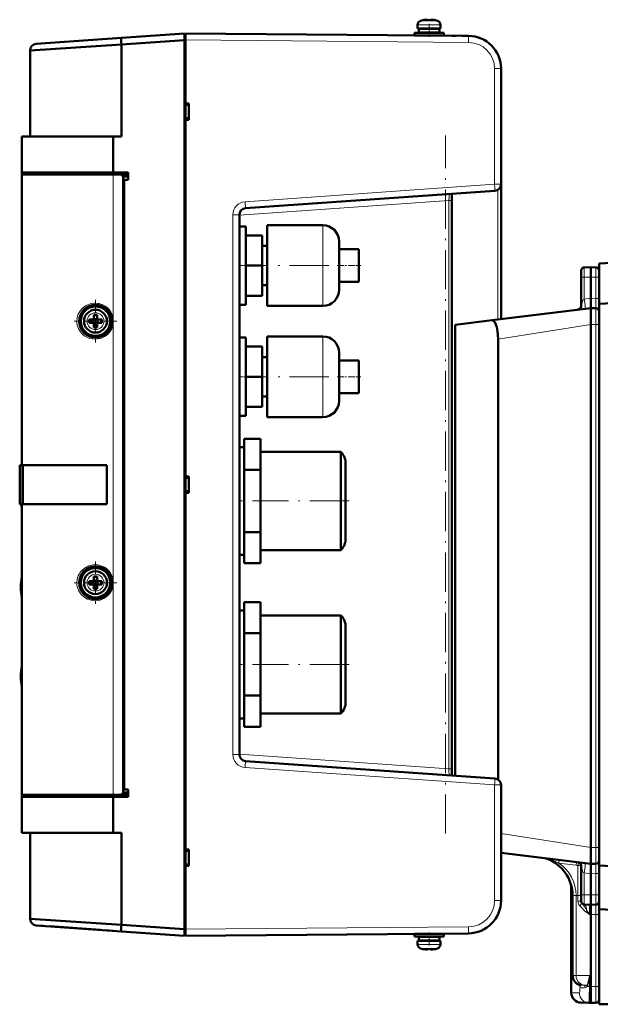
# Model space of a CAD drawing. Extents: x -1976 to 2357, y -1962 to 888.
# Tile 25 of 53: x -1792 to -1615, y 469 to 770. Entities that reach past the tile are written whole.
import ezdxf

# ---------------------------------------------------------------- set-up
doc = ezdxf.new("R2010")
doc.units = 0
doc.linetypes.add('DASHDOT', pattern=[18.5, 12, -3, 0.5, -3])

msp = doc.modelspace()

# ---------------------------------------------------------------- linework, layer by layer
at = {"color": 7, "lineweight": 50}
for p, q in [((-1670.69, 767.66), (-1670.69, 768.79)), ((-1669.11, 770.19), (-1669.12, 770.2)), ((-1668.19, 770.34), (-1668.01, 770.36)), ((-1667.94, 770.36), (-1667.85, 770.37)), ((-1667.94, 770.36), (-1667.85, 770.37)), ((-1667.69, 770.19), (-1667.69, 770.34)), ((-1666.69, 770.19), (-1666.69, 770.34)), ((-1666.67, 770.36), (-1666.63, 770.36)), ((-1665.26, 770.2), (-1665.26, 770.19)), ((-1663.69, 767.66), (-1663.69, 768.79)), ((-1663.69, 767.66), (-1663.69, 768.79)), ((-1761.28, 764.79), (-1741.99, 766.14)), ((-1761.28, 764.79), (-1741.99, 766.14)), ((-1741.99, 766.14), (-1741.99, 765.56)), ((-1741.99, 766.14), (-1741.99, 765.66)), ((-1741.99, 766.14), (-1741.99, 765.56)), ((-1741.99, 765.66), (-1741.69, 765.66)), ((-1741.99, 765.66), (-1741.69, 765.66)), ((-1741.99, 765.66), (-1741.99, 764.17)), ((-1741.99, 765.56), (-1741.99, 764.15)), ((-1741.99, 765.56), (-1741.99, 764.15)), ((-1741.69, 765.58), (-1741.69, 766.16)), ((-1655.1, 765.41), (-1741.69, 766.16)), ((-1741.69, 764.16), (-1741.69, 765.58)), ((-1671.69, 766.36), (-1667.19, 766.36)), ((-1671.69, 766.36), (-1671.69, 765.56)), ((-1671.69, 765.56), (-1667.19, 765.56)), ((-1667.19, 767.66), (-1670.69, 767.66)), ((-1667.19, 767.56), (-1670.34, 767.56)), ((-1670.34, 767.56), (-1670.34, 766.46)), ((-1667.19, 766.46), (-1670.34, 766.46)), ((-1669.19, 767.56), (-1669.19, 767.66)), ((-1669.19, 766.36), (-1669.19, 766.46)), ((-1669.19, 765.53), (-1669.19, 765.56)), ((-1667.19, 767.66), (-1663.69, 767.66)), ((-1667.19, 767.56), (-1664.04, 767.56)), ((-1667.19, 766.46), (-1664.04, 766.46)), ((-1662.69, 766.36), (-1667.19, 766.36)), ((-1662.69, 765.56), (-1667.19, 765.56)), ((-1665.19, 767.56), (-1665.19, 767.66)), ((-1665.19, 767.56), (-1665.19, 767.66)), ((-1665.19, 766.36), (-1665.19, 766.46)), ((-1665.19, 766.36), (-1665.19, 766.46)), ((-1665.19, 765.5), (-1665.19, 765.56)), ((-1665.19, 765.5), (-1665.19, 765.56)), ((-1664.04, 767.56), (-1664.04, 766.46)), ((-1664.04, 767.56), (-1664.04, 766.46)), ((-1662.69, 766.36), (-1662.69, 765.56)), ((-1662.69, 766.36), (-1662.69, 765.56)), ((-1658.9, 765.44), (-1660.08, 765.45)), ((-1655.1, 765.41), (-1657.13, 765.43)), ((-1789.19, 760.98), (-1761.28, 762.8)), ((-1789.19, 760.98), (-1761.28, 762.8)), ((-1787.33, 762.97), (-1761.28, 764.79)), ((-1787.33, 762.97), (-1761.28, 764.79)), ((-1761.28, 762.8), (-1741.99, 764.15)), ((-1761.28, 762.8), (-1741.99, 764.15)), ((-1761.28, 762.8), (-1761.28, 734.66)), ((-1761.28, 762.8), (-1761.28, 734.66)), ((-1741.99, 764.17), (-1741.69, 764.17)), ((-1741.99, 764.17), (-1741.99, 492.16)), ((-1741.99, 764.17), (-1741.69, 764.17)), ((-1741.99, 492.18), (-1741.99, 764.15)), ((-1741.99, 492.18), (-1741.99, 764.15)), ((-1741.69, 744.79), (-1741.69, 764.16)), ((-1789.19, 760.98), (-1789.19, 734.66)), ((-1789.19, 760.98), (-1789.19, 734.66)), ((-1645.19, 720.03), (-1645.19, 755.41)), ((-1645.19, 748.6), (-1645.19, 748.58)), ((-1741.69, 744.79), (-1740.69, 744.78)), ((-1741.69, 744.33), (-1741.69, 744.79)), ((-1741.69, 744.54), (-1741.69, 740.02)), ((-1741.69, 744.38), (-1741.69, 744.38)), ((-1740.69, 744.29), (-1741.69, 744.33)), ((-1741.69, 744.29), (-1741.69, 744.33)), ((-1741.69, 744.19), (-1741.69, 744.23)), ((-1741.69, 744.19), (-1741.69, 740.3)), ((-1740.69, 739.79), (-1740.69, 744.78)), ((-1741.69, 740.26), (-1741.69, 740.3)), ((-1740.69, 740.24), (-1741.69, 740.2)), ((-1741.69, 739.79), (-1741.69, 740.2)), ((-1741.69, 739.79), (-1740.69, 739.79)), ((-1741.69, 630.66), (-1741.69, 739.79)), ((-1791.69, 734.66), (-1763.78, 734.66)), ((-1763.78, 734.66), (-1791.69, 734.66)), ((-1791.69, 723.66), (-1791.69, 734.66)), ((-1791.69, 723.66), (-1791.69, 734.66)), ((-1763.78, 734.66), (-1761.28, 734.66)), ((-1763.78, 723.66), (-1763.78, 734.66)), ((-1763.78, 734.66), (-1761.28, 734.66)), ((-1763.78, 723.66), (-1763.78, 734.66)), ((-1763.78, 723.66), (-1791.69, 723.66)), ((-1791.69, 723.66), (-1763.78, 723.66)), ((-1791.69, 723.01), (-1791.69, 723.66)), ((-1791.39, 723.66), (-1791.69, 723.66)), ((-1791.69, 723.01), (-1791.69, 723.66)), ((-1763.78, 723.01), (-1791.69, 723.01)), ((-1791.69, 634.16), (-1791.69, 723.01)), ((-1791.39, 723.16), (-1791.39, 723.66)), ((-1763.76, 723.66), (-1791.39, 723.66)), ((-1791.39, 723.16), (-1791.39, 723.66)), ((-1791.39, 723.16), (-1788.52, 723.01)), ((-1791.39, 723.01), (-1791.39, 723.16)), ((-1791.39, 723.01), (-1791.39, 723.16)), ((-1791.39, 723.16), (-1763.76, 723.16)), ((-1791.39, 723.16), (-1763.76, 723.16)), ((-1791.39, 723.16), (-1788.52, 723.01)), ((-1791.39, 723.16), (-1788.52, 723.01)), ((-1763.78, 723.66), (-1759.19, 723.66)), ((-1763.78, 723.66), (-1759.19, 723.66)), ((-1761.64, 723.01), (-1763.78, 723.01)), ((-1763.76, 723.16), (-1763.76, 723.66)), ((-1763.76, 723.66), (-1759.19, 723.66)), ((-1763.76, 723.16), (-1763.76, 723.66)), ((-1759.19, 723.16), (-1763.76, 723.16)), ((-1759.19, 723.16), (-1763.76, 723.16)), ((-1763.76, 723.16), (-1759.19, 722.92)), ((-1763.76, 723.16), (-1759.19, 722.92)), ((-1759.19, 723.66), (-1759.19, 723.16)), ((-1759.19, 723.66), (-1759.19, 723.16)), ((-1759.19, 721.36), (-1759.19, 723.16)), ((-1759.19, 721.36), (-1759.19, 723.16)), ((-1760.78, 722.36), (-1759.19, 722.28)), ((-1760.78, 722.36), (-1759.19, 722.28)), ((-1760.69, 534.44), (-1760.69, 721.89)), ((-1760.39, 721.36), (-1760.69, 721.36)), ((-1760.39, 721.36), (-1760.69, 721.36)), ((-1760.69, 534.96), (-1760.69, 721.36)), ((-1760.69, 534.96), (-1760.69, 721.36)), ((-1759.19, 721.36), (-1760.39, 721.36)), ((-1760.39, 534.96), (-1760.39, 721.36)), ((-1759.19, 721.36), (-1760.39, 721.36)), ((-1760.39, 534.96), (-1760.39, 721.36)), ((-1645.19, 720.03), (-1645.19, 678.79)), ((-1723.33, 712.7), (-1647.05, 718.03)), ((-1661.09, 717.05), (-1660.76, 717.07)), ((-1660.19, 715.05), (-1660.19, 717.12)), ((-1660.19, 539.21), (-1660.19, 717.11)), ((-1660.19, 541.27), (-1660.19, 715.05)), ((-1725.19, 545.62), (-1725.19, 710.7)), ((-1725.19, 707.16), (-1725.19, 695.16)), ((-1723.19, 707.16), (-1725.19, 707.16)), ((-1723.19, 707.16), (-1723.19, 695.16)), ((-1716.69, 695.16), (-1716.69, 707.51)), ((-1716.69, 707.51), (-1699.69, 707.51)), ((-1718.19, 704.41), (-1723.19, 704.41)), ((-1718.19, 695.16), (-1718.19, 704.41)), ((-1694.69, 702.51), (-1694.69, 700.19)), ((-1716.69, 701.16), (-1718.19, 701.16)), ((-1694.69, 700.19), (-1694.69, 695.16)), ((-1694.69, 700.16), (-1688.69, 700.16)), ((-1688.69, 695.16), (-1688.69, 700.16)), ((-1549.65, 699.24), (-1615.19, 695.8)), ((-1615.19, 683.48), (-1615.19, 695.8)), ((-1725.19, 695.16), (-1725.19, 683.16)), ((-1718.19, 695.16), (-1723.19, 695.16)), ((-1723.19, 695.16), (-1723.19, 683.16)), ((-1718.19, 685.91), (-1718.19, 695.16)), ((-1716.69, 682.81), (-1716.69, 695.16)), ((-1694.69, 695.16), (-1694.69, 690.13)), ((-1688.69, 690.16), (-1688.69, 695.16)), ((-1620.69, 693.61), (-1620.69, 691.61)), ((-1619.71, 694.61), (-1617.69, 694.66)), ((-1617.69, 694.66), (-1617.69, 691.66)), ((-1616.16, 694.62), (-1617.69, 694.66)), ((-1694.69, 690.16), (-1688.69, 690.16)), ((-1694.69, 690.13), (-1694.69, 687.81)), ((-1620.69, 691.61), (-1620.69, 682.68)), ((-1617.69, 691.66), (-1617.69, 685.18)), ((-1716.69, 689.16), (-1718.19, 689.16)), ((-1536.01, 687.62), (-1615.19, 683.48)), ((-1718.19, 685.91), (-1723.19, 685.91)), ((-1617.69, 685.16), (-1617.69, 685.18)), ((-1617.69, 682.82), (-1617.69, 685.16)), ((-1723.19, 683.16), (-1725.19, 683.16)), ((-1716.69, 682.81), (-1699.69, 682.81)), ((-1647.94, 678.45), (-1617.69, 682.16)), ((-1617.69, 682.16), (-1617.69, 682.82)), ((-1617.69, 682.16), (-1617.69, 677.18)), ((-1616.16, 682.12), (-1617.69, 682.16)), ((-1615.19, 511.62), (-1615.19, 683.48)), ((-1771.11, 678.66), (-1770.19, 678.66)), ((-1771.11, 677.66), (-1770.19, 677.66)), ((-1769.82, 678.8), (-1769.83, 678.81)), ((-1768.55, 678.8), (-1769.82, 678.8)), ((-1769.82, 678.8), (-1769.82, 677.53)), ((-1769.69, 680.09), (-1769.69, 679.16)), ((-1768.69, 680.09), (-1768.69, 679.16)), ((-1768.55, 678.8), (-1768.54, 678.81)), ((-1768.55, 678.8), (-1768.55, 677.53)), ((-1767.26, 678.66), (-1768.19, 678.66)), ((-1767.26, 677.66), (-1768.19, 677.66)), ((-1659.19, 677.07), (-1647.94, 678.45)), ((-1769.82, 677.53), (-1769.83, 677.52)), ((-1769.82, 677.53), (-1768.55, 677.53)), ((-1769.69, 676.24), (-1769.69, 677.16)), ((-1768.69, 676.24), (-1768.69, 677.16)), ((-1768.55, 677.53), (-1768.54, 677.52)), ((-1659.19, 539.14), (-1659.19, 677.07)), ((-1617.69, 677.16), (-1617.69, 677.18)), ((-1617.69, 517.16), (-1617.69, 677.16)), ((-1725.19, 673.16), (-1725.19, 661.16)), ((-1723.19, 673.16), (-1725.19, 673.16)), ((-1723.19, 673.16), (-1723.19, 661.16)), ((-1716.69, 661.16), (-1716.69, 673.51)), ((-1716.69, 673.51), (-1699.69, 673.51)), ((-1646.08, 537.96), (-1646.08, 672.7)), ((-1718.19, 670.41), (-1723.19, 670.41)), ((-1718.19, 661.16), (-1718.19, 670.41)), ((-1716.69, 667.16), (-1718.19, 667.16)), ((-1694.69, 668.51), (-1694.69, 666.19)), ((-1694.69, 666.19), (-1694.69, 661.16)), ((-1694.69, 666.16), (-1688.69, 666.16)), ((-1688.69, 661.16), (-1688.69, 666.16)), ((-1725.19, 661.16), (-1725.19, 649.16)), ((-1718.19, 661.16), (-1723.19, 661.16)), ((-1723.19, 661.16), (-1723.19, 649.16)), ((-1718.19, 651.91), (-1718.19, 661.16)), ((-1716.69, 648.81), (-1716.69, 661.16)), ((-1694.69, 661.16), (-1694.69, 656.13)), ((-1688.69, 656.16), (-1688.69, 661.16)), ((-1716.69, 655.16), (-1718.19, 655.16)), ((-1694.69, 656.16), (-1688.69, 656.16)), ((-1694.69, 656.13), (-1694.69, 653.81)), ((-1718.19, 651.91), (-1723.19, 651.91)), ((-1723.19, 649.16), (-1725.19, 649.16)), ((-1716.69, 648.81), (-1699.69, 648.81)), ((-1718.69, 642.22), (-1723.69, 642.22)), ((-1723.69, 637.45), (-1723.69, 642.22)), ((-1718.69, 632.69), (-1718.69, 642.22)), ((-1725.19, 639.66), (-1725.19, 637.45)), ((-1723.69, 639.66), (-1725.19, 639.66)), ((-1725.19, 637.45), (-1725.19, 623.16)), ((-1723.69, 632.69), (-1723.69, 637.45)), ((-1694.12, 638.16), (-1718.69, 638.16)), ((-1694.12, 636.15), (-1694.12, 638.16)), ((-1694.12, 636.15), (-1694.12, 626.59)), ((-1792.37, 634.16), (-1792.36, 634.16)), ((-1792.37, 634.16), (-1792.37, 622.26)), ((-1792.36, 634.16), (-1792.19, 634.16)), ((-1792.19, 622.16), (-1792.19, 634.16)), ((-1791.69, 634.16), (-1792.19, 634.16)), ((-1765.69, 634.16), (-1791.69, 634.16)), ((-1791.39, 634.16), (-1791.39, 622.16)), ((-1765.69, 622.16), (-1765.69, 634.16)), ((-1718.69, 632.69), (-1723.69, 632.69)), ((-1723.69, 623.16), (-1723.69, 632.69)), ((-1718.69, 613.64), (-1718.69, 632.69)), ((-1692.69, 634.66), (-1692.69, 633.12)), ((-1692.69, 633.12), (-1692.69, 625.79)), ((-1741.69, 630.66), (-1740.69, 630.66)), ((-1741.69, 630.21), (-1741.69, 630.66)), ((-1741.69, 630.41), (-1741.69, 625.91)), ((-1740.69, 630.16), (-1741.69, 630.21)), ((-1741.69, 630.1), (-1741.69, 630.15)), ((-1741.69, 630.1), (-1741.69, 626.22)), ((-1740.69, 625.67), (-1740.69, 630.66)), ((-1694.12, 626.59), (-1694.12, 623.16)), ((-1741.69, 626.18), (-1741.69, 626.22)), ((-1740.69, 626.16), (-1741.69, 626.12)), ((-1741.69, 625.66), (-1741.69, 626.12)), ((-1741.69, 625.66), (-1740.69, 625.67)), ((-1741.69, 516.54), (-1741.69, 625.66)), ((-1692.69, 625.79), (-1692.69, 617.41)), ((-1792.37, 622.26), (-1792.36, 622.26)), ((-1792.36, 622.26), (-1792.19, 622.26)), ((-1792.3, 622.17), (-1792.29, 622.17)), ((-1792.3, 622.17), (-1792.29, 622.17)), ((-1792.3, 622.17), (-1792.29, 622.17)), ((-1792.3, 622.17), (-1792.29, 622.17)), ((-1792.3, 622.17), (-1792.29, 622.17)), ((-1792.3, 622.17), (-1792.29, 622.17)), ((-1792.3, 622.17), (-1792.29, 622.17)), ((-1792.26, 622.16), (-1792.27, 622.16)), ((-1792.19, 622.16), (-1792.26, 622.16)), ((-1791.69, 622.16), (-1792.19, 622.16)), ((-1765.69, 622.16), (-1791.69, 622.16)), ((-1791.69, 533.31), (-1791.69, 622.16)), ((-1725.19, 623.16), (-1725.19, 614.91)), ((-1723.69, 613.64), (-1723.69, 623.16)), ((-1694.12, 623.16), (-1694.12, 615.66)), ((-1692.69, 617.41), (-1692.69, 612.15)), ((-1725.19, 614.91), (-1725.19, 606.66)), ((-1694.12, 608.8), (-1694.12, 615.66)), ((-1718.69, 613.64), (-1723.69, 613.64)), ((-1723.69, 608.87), (-1723.69, 613.64)), ((-1718.69, 604.11), (-1718.69, 613.64)), ((-1692.69, 612.15), (-1692.69, 611.66)), ((-1723.69, 604.11), (-1723.69, 608.87)), ((-1694.12, 608.16), (-1694.12, 608.8)), ((-1723.69, 606.66), (-1725.19, 606.66)), ((-1694.12, 608.16), (-1718.69, 608.16)), ((-1718.69, 604.11), (-1723.69, 604.11)), ((-1769.69, 600.09), (-1769.69, 599.16)), ((-1768.69, 600.09), (-1768.69, 599.16)), ((-1791.99, 596.8), (-1791.69, 596.8)), ((-1791.99, 596.8), (-1791.69, 596.8)), ((-1771.11, 598.66), (-1770.19, 598.66)), ((-1771.11, 597.66), (-1770.19, 597.66)), ((-1769.82, 598.8), (-1769.83, 598.81)), ((-1769.82, 597.53), (-1769.83, 597.52)), ((-1768.55, 598.8), (-1769.82, 598.8)), ((-1769.82, 598.8), (-1769.82, 597.53)), ((-1769.82, 597.53), (-1768.55, 597.53)), ((-1769.69, 596.24), (-1769.69, 597.16)), ((-1768.69, 596.24), (-1768.69, 597.16)), ((-1768.55, 598.8), (-1768.54, 598.81)), ((-1768.55, 598.8), (-1768.55, 597.53)), ((-1768.55, 597.53), (-1768.54, 597.52)), ((-1767.26, 598.66), (-1768.19, 598.66)), ((-1767.26, 597.66), (-1768.19, 597.66)), ((-1718.69, 592.22), (-1723.69, 592.22)), ((-1723.69, 587.45), (-1723.69, 592.22)), ((-1718.69, 582.69), (-1718.69, 592.22)), ((-1725.19, 589.66), (-1725.19, 587.45)), ((-1723.69, 589.66), (-1725.19, 589.66)), ((-1725.19, 587.45), (-1725.19, 573.16)), ((-1723.69, 582.69), (-1723.69, 587.45)), ((-1694.12, 588.16), (-1718.69, 588.16)), ((-1694.12, 586.15), (-1694.12, 588.16)), ((-1694.12, 586.15), (-1694.12, 576.59)), ((-1692.69, 584.66), (-1692.69, 583.12)), ((-1718.69, 582.69), (-1723.69, 582.69)), ((-1723.69, 573.16), (-1723.69, 582.69)), ((-1718.69, 563.64), (-1718.69, 582.69)), ((-1692.69, 583.12), (-1692.69, 575.79)), ((-1694.12, 576.59), (-1694.12, 573.16)), ((-1692.69, 575.79), (-1692.69, 567.41)), ((-1725.19, 573.16), (-1725.19, 564.91)), ((-1723.69, 563.64), (-1723.69, 573.16)), ((-1694.12, 573.16), (-1694.12, 565.66)), ((-1791.99, 569.5), (-1791.69, 569.5)), ((-1791.99, 569.5), (-1791.69, 569.5)), ((-1692.69, 567.41), (-1692.69, 562.15)), ((-1725.19, 564.91), (-1725.19, 556.66)), ((-1718.69, 563.64), (-1723.69, 563.64)), ((-1723.69, 558.87), (-1723.69, 563.64)), ((-1718.69, 554.11), (-1718.69, 563.64)), ((-1694.12, 558.8), (-1694.12, 565.66)), ((-1692.69, 562.15), (-1692.69, 561.66)), ((-1723.69, 554.11), (-1723.69, 558.87)), ((-1694.12, 558.16), (-1718.69, 558.16)), ((-1694.12, 558.16), (-1694.12, 558.8)), ((-1723.69, 556.66), (-1725.19, 556.66)), ((-1718.69, 554.11), (-1723.69, 554.11)), ((-1647.05, 538.29), (-1723.33, 543.63)), ((-1660.19, 539.21), (-1660.19, 541.27)), ((-1645.19, 500.92), (-1645.19, 536.3)), ((-1763.78, 533.31), (-1791.69, 533.31)), ((-1791.69, 532.66), (-1791.69, 533.31)), ((-1791.69, 532.66), (-1791.69, 533.31)), ((-1791.39, 533.16), (-1791.39, 533.32)), ((-1791.39, 533.16), (-1788.52, 533.31)), ((-1791.39, 533.16), (-1788.52, 533.31)), ((-1791.39, 533.16), (-1791.39, 533.31)), ((-1791.39, 533.16), (-1791.39, 532.66)), ((-1763.76, 533.16), (-1791.39, 533.16)), ((-1763.76, 533.16), (-1791.39, 533.16)), ((-1791.39, 533.16), (-1791.39, 532.66)), ((-1761.64, 533.31), (-1763.78, 533.31)), ((-1763.76, 533.16), (-1759.19, 533.4)), ((-1763.76, 533.16), (-1759.19, 533.4)), ((-1759.19, 533.16), (-1763.76, 533.16)), ((-1763.76, 533.16), (-1763.76, 532.66)), ((-1759.19, 533.16), (-1763.76, 533.16)), ((-1763.76, 533.16), (-1763.76, 532.66)), ((-1759.19, 534.04), (-1760.78, 533.97)), ((-1759.19, 534.04), (-1760.78, 533.97)), ((-1760.69, 534.46), (-1760.69, 534.96)), ((-1760.39, 534.96), (-1760.69, 534.96)), ((-1760.69, 534.96), (-1759.19, 534.96)), ((-1760.39, 534.96), (-1760.69, 534.96)), ((-1759.19, 534.96), (-1760.39, 534.96)), ((-1759.19, 534.96), (-1760.39, 534.96)), ((-1759.19, 533.16), (-1759.19, 534.96)), ((-1759.19, 533.16), (-1759.19, 534.96)), ((-1759.19, 532.66), (-1759.19, 533.16)), ((-1759.19, 532.66), (-1759.19, 533.16)), ((-1791.69, 521.66), (-1791.69, 532.66)), ((-1763.78, 532.66), (-1791.69, 532.66)), ((-1791.69, 532.66), (-1763.78, 532.66)), ((-1791.69, 521.66), (-1791.69, 532.66)), ((-1763.78, 521.66), (-1763.78, 532.66)), ((-1763.78, 532.66), (-1759.19, 532.66)), ((-1763.78, 532.66), (-1759.19, 532.66)), ((-1763.78, 521.66), (-1763.78, 532.66)), ((-1791.69, 521.66), (-1789.19, 521.66)), ((-1791.69, 521.66), (-1763.78, 521.66)), ((-1763.78, 521.66), (-1791.69, 521.66)), ((-1789.19, 521.66), (-1789.19, 495.35)), ((-1789.19, 521.66), (-1761.28, 521.66)), ((-1789.19, 521.66), (-1789.19, 495.35)), ((-1763.78, 521.66), (-1761.28, 521.66)), ((-1763.78, 521.66), (-1761.28, 521.66)), ((-1761.28, 521.66), (-1761.28, 493.53)), ((-1761.28, 521.66), (-1761.28, 493.53)), ((-1741.69, 516.54), (-1740.69, 516.53)), ((-1741.69, 516.12), (-1741.69, 516.54)), ((-1741.69, 516.31), (-1741.69, 511.79)), ((-1740.69, 516.08), (-1741.69, 516.12)), ((-1741.69, 516.02), (-1741.69, 516.06)), ((-1741.69, 516.02), (-1741.69, 512.1)), ((-1740.69, 511.54), (-1740.69, 516.53)), ((-1645.19, 515.54), (-1617.69, 512.16)), ((-1617.69, 517.15), (-1617.69, 517.16)), ((-1617.69, 517.15), (-1617.69, 512.16)), ((-1741.69, 512.06), (-1741.69, 512.1)), ((-1740.69, 512.04), (-1741.69, 511.99)), ((-1741.69, 511.54), (-1741.69, 511.99)), ((-1620.86, 512.22), (-1620.85, 512.19)), ((-1616.16, 512.2), (-1617.69, 512.16)), ((-1617.69, 511.5), (-1617.69, 512.16)), ((-1741.69, 492.16), (-1741.69, 511.54)), ((-1741.69, 511.54), (-1740.69, 511.54)), ((-1620.69, 511.65), (-1620.69, 502.72)), ((-1617.69, 511.5), (-1617.69, 509.16)), ((-1617.69, 509.16), (-1617.69, 509.15)), ((-1617.69, 509.15), (-1617.69, 502.66)), ((-1615.19, 498.29), (-1615.19, 511.62)), ((-1536.01, 507.47), (-1615.19, 511.62)), ((-1623.69, 472.74), (-1623.69, 505.46)), ((-1623.31, 478), (-1623.31, 502.48)), ((-1620.69, 502.72), (-1620.69, 500.72)), ((-1617.69, 502.66), (-1617.69, 499.66)), ((-1619.71, 499.72), (-1617.69, 499.66)), ((-1616.16, 499.7), (-1617.69, 499.66)), ((-1617.69, 496.66), (-1617.69, 499.66)), ((-1615.19, 469.21), (-1615.19, 498.29)), ((-1569.96, 495.92), (-1615.19, 498.29)), ((-1789.19, 495.35), (-1761.28, 493.53)), ((-1789.19, 495.35), (-1761.28, 493.53)), ((-1771.56, 494.2), (-1771.58, 494.2)), ((-1771.56, 494.2), (-1771.58, 494.2)), ((-1617.69, 474.66), (-1617.69, 496.66)), ((-1787.33, 493.35), (-1761.28, 491.53)), ((-1761.28, 491.53), (-1787.33, 493.35)), ((-1787.02, 493.33), (-1785.11, 493.2)), ((-1783.24, 493.07), (-1767.67, 491.98)), ((-1766.28, 491.88), (-1763.75, 491.71)), ((-1761.28, 493.53), (-1741.99, 492.18)), ((-1761.28, 493.53), (-1741.99, 492.18)), ((-1761.28, 491.53), (-1741.99, 490.18)), ((-1741.99, 490.18), (-1761.28, 491.53)), ((-1761.28, 491.53), (-1741.99, 490.18)), ((-1741.99, 492.18), (-1741.99, 490.77)), ((-1741.99, 492.18), (-1741.99, 490.77)), ((-1741.99, 492.16), (-1741.69, 492.16)), ((-1741.99, 492.16), (-1741.99, 490.66)), ((-1741.99, 492.16), (-1741.69, 492.16)), ((-1741.69, 490.75), (-1741.69, 492.16)), ((-1741.69, 491.76), (-1741.69, 491.1)), ((-1741.69, 491.76), (-1741.69, 491.1)), ((-1741.69, 490.16), (-1655.1, 490.92)), ((-1741.99, 490.77), (-1741.99, 490.18)), ((-1741.99, 490.77), (-1741.99, 490.18)), ((-1741.99, 490.66), (-1741.99, 490.18)), ((-1741.99, 490.66), (-1741.69, 490.66)), ((-1741.99, 490.66), (-1741.69, 490.66)), ((-1741.99, 490.66), (-1741.69, 490.66)), ((-1741.69, 490.16), (-1741.69, 490.75)), ((-1667.19, 490.76), (-1671.69, 490.76)), ((-1671.69, 489.96), (-1671.69, 490.76)), ((-1667.19, 489.96), (-1671.69, 489.96)), ((-1667.19, 488.66), (-1670.69, 488.66)), ((-1670.69, 488.66), (-1670.69, 487.53)), ((-1667.19, 489.86), (-1670.34, 489.86)), ((-1670.34, 488.76), (-1670.34, 489.86)), ((-1667.19, 488.76), (-1670.34, 488.76)), ((-1669.19, 490.8), (-1669.19, 490.76)), ((-1669.19, 489.96), (-1669.19, 489.86)), ((-1669.19, 488.76), (-1669.19, 488.66)), ((-1667.19, 490.76), (-1662.69, 490.76)), ((-1667.19, 489.96), (-1662.69, 489.96)), ((-1664.04, 489.86), (-1667.19, 489.86)), ((-1664.04, 488.76), (-1667.19, 488.76)), ((-1667.19, 488.66), (-1663.69, 488.66)), ((-1665.19, 490.83), (-1665.19, 490.76)), ((-1665.19, 490.83), (-1665.19, 490.76)), ((-1665.19, 489.96), (-1665.19, 489.86)), ((-1665.19, 489.96), (-1665.19, 489.86)), ((-1665.19, 488.76), (-1665.19, 488.66)), ((-1665.19, 488.76), (-1665.19, 488.66)), ((-1664.04, 488.76), (-1664.04, 489.86)), ((-1664.04, 488.76), (-1664.04, 489.86)), ((-1663.69, 488.66), (-1663.69, 487.53)), ((-1663.69, 488.66), (-1663.69, 487.53)), ((-1662.69, 489.96), (-1662.69, 490.76)), ((-1662.69, 489.96), (-1662.69, 490.76)), ((-1661.18, 490.87), (-1661.16, 490.87)), ((-1669.12, 486.12), (-1669.11, 486.14)), ((-1667.85, 485.96), (-1667.94, 485.96)), ((-1667.79, 485.96), (-1667.85, 485.96)), ((-1667.69, 486.14), (-1667.69, 485.98)), ((-1666.69, 486.14), (-1666.69, 485.98)), ((-1666.19, 485.98), (-1666.29, 485.97)), ((-1666.19, 485.98), (-1666.29, 485.97)), ((-1665.26, 486.14), (-1665.26, 486.12)), ((-1617.69, 474.66), (-1617.69, 469.66)), ((-1618.31, 469.68), (-1620.77, 469.74)), ((-1618.31, 469.68), (-1617.69, 469.66)), ((-1616.16, 469.7), (-1617.69, 469.66)), ((-1572.56, 469.21), (-1615.19, 469.21))]:
    msp.add_line(p, q, dxfattribs=at)
at = {"color": 7, "lineweight": 18}
for p, q in [((-1670.69, 768.79), (-1669.74, 768.79)), ((-1669.76, 770.04), (-1669.06, 770.04)), ((-1669.74, 768.79), (-1667.19, 768.79)), ((-1669.06, 770.04), (-1667.19, 770.04)), ((-1667.19, 770.04), (-1665.31, 770.04)), ((-1667.19, 768.79), (-1664.64, 768.79)), ((-1665.31, 770.04), (-1664.62, 770.04)), ((-1664.64, 768.79), (-1663.69, 768.79)), ((-1655.1, 765.41), (-1655.09, 765.41)), ((-1655.1, 763.41), (-1741.69, 764.16)), ((-1645.19, 755.41), (-1647.17, 755.41)), ((-1647.17, 720.03), (-1647.17, 755.41)), ((-1763.78, 678.96), (-1763.78, 723.01)), ((-1723.45, 714.69), (-1647.17, 720.03)), ((-1647.17, 720.03), (-1647.17, 720.01)), ((-1647.17, 720.03), (-1645.57, 720.03)), ((-1645.57, 720.03), (-1645.19, 720.03)), ((-1646.13, 718.33), (-1646.13, 678.67)), ((-1661.12, 715.05), (-1725.19, 710.57)), ((-1660.19, 715.05), (-1661.12, 715.05)), ((-1661.12, 541.27), (-1661.12, 715.05)), ((-1727.17, 710.7), (-1725.19, 710.7)), ((-1727.17, 545.62), (-1727.17, 710.7)), ((-1699.69, 703.62), (-1699.69, 707.51)), ((-1699.69, 695.16), (-1699.69, 703.62)), ((-1699.69, 686.71), (-1699.69, 695.16)), ((-1620.69, 691.61), (-1619.71, 691.61)), ((-1619.71, 691.61), (-1617.69, 691.66)), ((-1619.71, 691.61), (-1619.71, 684.93)), ((-1616.16, 691.62), (-1617.69, 691.66)), ((-1615.19, 691.62), (-1616.16, 691.62)), ((-1616.16, 691.62), (-1616.16, 685.12)), ((-1699.69, 682.81), (-1699.69, 686.71)), ((-1619.71, 684.93), (-1617.69, 685.18)), ((-1616.16, 685.12), (-1617.69, 685.16)), ((-1615.19, 685.12), (-1616.16, 685.12)), ((-1763.78, 598.96), (-1763.78, 677.37)), ((-1646.08, 672.7), (-1617.69, 677.18)), ((-1616.16, 677.12), (-1617.69, 677.16)), ((-1616.16, 677.12), (-1615.19, 677.12)), ((-1616.16, 517.2), (-1616.16, 677.12)), ((-1699.69, 669.62), (-1699.69, 673.51)), ((-1699.69, 661.16), (-1699.69, 669.62)), ((-1699.69, 652.71), (-1699.69, 661.16)), ((-1699.69, 648.81), (-1699.69, 652.71)), ((-1763.78, 533.31), (-1763.78, 597.37)), ((-1725.19, 545.62), (-1727.17, 545.62)), ((-1661.12, 541.27), (-1725.19, 545.75)), ((-1647.17, 536.3), (-1723.45, 541.63)), ((-1660.19, 541.27), (-1661.12, 541.27)), ((-1647.17, 536.3), (-1645.57, 536.3)), ((-1647.17, 500.92), (-1647.17, 536.3)), ((-1645.57, 536.3), (-1645.19, 536.3)), ((-1645.19, 521.49), (-1617.69, 517.15)), ((-1616.16, 517.2), (-1617.69, 517.16)), ((-1615.19, 517.2), (-1616.16, 517.2)), ((-1627.48, 512.4), (-1622.24, 511.75)), ((-1621.66, 502.48), (-1621.66, 511.63)), ((-1619.71, 509.4), (-1619.71, 502.72)), ((-1619.71, 509.4), (-1617.69, 509.15)), ((-1616.16, 509.2), (-1617.69, 509.16)), ((-1615.19, 509.2), (-1616.16, 509.2)), ((-1616.16, 509.2), (-1616.16, 502.7)), ((-1645.19, 500.92), (-1647.17, 500.92)), ((-1622.24, 502.48), (-1623.31, 502.48)), ((-1622.24, 502.48), (-1621.66, 502.48)), ((-1622.24, 478), (-1622.24, 502.48)), ((-1621.66, 502.48), (-1620.69, 502.48)), ((-1621.66, 500.72), (-1621.66, 502.48)), ((-1621.66, 500.72), (-1620.69, 500.72)), ((-1620.69, 502.72), (-1619.71, 502.72)), ((-1619.71, 502.72), (-1617.69, 502.66)), ((-1616.16, 502.7), (-1617.69, 502.66)), ((-1615.19, 502.7), (-1616.16, 502.7)), ((-1619.21, 497.46), (-1618.95, 497.84)), ((-1617.69, 496.66), (-1618.12, 496.68)), ((-1616.16, 496.7), (-1617.69, 496.66)), ((-1615.19, 496.7), (-1616.16, 496.7)), ((-1616.16, 474.7), (-1616.16, 496.7)), ((-1655.1, 492.92), (-1741.69, 492.16)), ((-1655.1, 490.92), (-1655.09, 490.92)), ((-1669.74, 487.53), (-1670.69, 487.53)), ((-1669.06, 486.29), (-1669.76, 486.29)), ((-1667.19, 487.53), (-1669.74, 487.53)), ((-1667.19, 486.29), (-1669.06, 486.29)), ((-1664.64, 487.53), (-1667.19, 487.53)), ((-1665.31, 486.29), (-1667.19, 486.29)), ((-1664.62, 486.29), (-1665.31, 486.29)), ((-1663.69, 487.53), (-1664.64, 487.53)), ((-1622.24, 478), (-1623.31, 478)), ((-1622.24, 478), (-1618.12, 478)), ((-1618.12, 478), (-1618.12, 474.67)), ((-1621.04, 474.92), (-1621.03, 474.82)), ((-1621.03, 474.82), (-1621.03, 474.67)), ((-1621.03, 474.67), (-1621.01, 474.67)), ((-1619.6, 475.02), (-1619.71, 475.02)), ((-1619.71, 475.02), (-1619.1, 474.96)), ((-1619.6, 475.02), (-1618.97, 475.02)), ((-1619.6, 475.02), (-1619.03, 474.95)), ((-1619.03, 474.95), (-1619.1, 474.96)), ((-1619.03, 474.95), (-1618.97, 475.02)), ((-1618.86, 474.67), (-1618.12, 474.67)), ((-1618.8, 474.75), (-1618.76, 474.82)), ((-1618.12, 474.67), (-1617.69, 474.66)), ((-1616.16, 474.7), (-1617.69, 474.66)), ((-1616.16, 474.7), (-1615.19, 474.7)), ((-1621.22, 472.68), (-1623.69, 472.74))]:
    msp.add_line(p, q, dxfattribs=at)
at = {"color": 7, "linetype": 'DASHDOT', "lineweight": 18, "ltscale": 0.000732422}
msp.add_line((-1668.19, 770.34), (-1668.19, 770.37), dxfattribs=at)
at = {"color": 7, "linetype": 'DASHDOT', "lineweight": 18, "ltscale": 0.098895}
for p, q in [((-1667.19, 769.12), (-1667.19, 765.17)), ((-1667.19, 487.2), (-1667.19, 491.16))]:
    msp.add_line(p, q, dxfattribs=at)
at = {"color": 7, "linetype": 'DASHDOT', "lineweight": 18, "ltscale": 0.000744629}
msp.add_line((-1666.19, 770.37), (-1666.19, 770.34), dxfattribs=at)
at = {"color": 7, "linetype": 'DASHDOT', "lineweight": 18}
for p, q in [((-1662.19, 521.42), (-1662.19, 734.9)), ((-1697.84, 695.16), (-1720.04, 695.16)), ((-1697.84, 661.16), (-1720.04, 661.16)), ((-1691.66, 623.16), (-1721.14, 623.16)), ((-1691.66, 573.16), (-1721.14, 573.16))]:
    msp.add_line(p, q, dxfattribs=at)
at = {"color": 7, "linetype": 'DASHDOT', "lineweight": 18, "ltscale": 0.060016}
for p, q in [((-1722.99, 695.16), (-1725.39, 695.16)), ((-1722.99, 661.16), (-1725.39, 661.16))]:
    msp.add_line(p, q, dxfattribs=at)
at = {"color": 7, "linetype": 'DASHDOT', "lineweight": 18, "ltscale": 0.179999}
for p, q in [((-1695.29, 695.16), (-1688.09, 695.16)), ((-1695.29, 661.16), (-1688.09, 661.16))]:
    msp.add_line(p, q, dxfattribs=at)
at = {"color": 7, "linetype": 'DASHDOT', "lineweight": 18, "ltscale": 0.325}
for p, q in [((-1769.19, 684.66), (-1769.19, 671.66)), ((-1762.69, 678.16), (-1775.69, 678.16)), ((-1769.19, 604.66), (-1769.19, 591.66)), ((-1762.69, 598.16), (-1775.69, 598.16))]:
    msp.add_line(p, q, dxfattribs=at)
at = {"color": 7, "linetype": 'DASHDOT', "lineweight": 18, "ltscale": 0.045013}
for p, q in [((-1723.54, 623.16), (-1725.34, 623.16)), ((-1723.54, 573.16), (-1725.34, 573.16))]:
    msp.add_line(p, q, dxfattribs=at)
at = {"color": 7, "linetype": 'DASHDOT', "lineweight": 18, "ltscale": 0.000717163}
msp.add_line((-1668.19, 485.99), (-1668.19, 485.96), dxfattribs=at)
at = {"color": 7, "linetype": 'DASHDOT', "lineweight": 18, "ltscale": 0.000743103}
msp.add_line((-1666.19, 485.96), (-1666.19, 485.99), dxfattribs=at)
at = {"color": 7, "lineweight": 50}
for points in [[(-1667.69, 770.34), (-1667.69, 770.35), (-1667.69, 770.35), (-1667.7, 770.35), (-1667.71, 770.36), (-1667.75, 770.36), (-1667.85, 770.37)], [(-1667.79, 770.37), (-1667.71, 770.36), (-1667.69, 770.35), (-1667.69, 770.35), (-1667.69, 770.35), (-1667.69, 770.34)], [(-1666.69, 770.34), (-1666.69, 770.35), (-1666.68, 770.35), (-1666.68, 770.35), (-1666.66, 770.36), (-1666.63, 770.36), (-1666.52, 770.37)], [(-1666.52, 770.37), (-1666.67, 770.36), (-1666.68, 770.35), (-1666.68, 770.35), (-1666.69, 770.35), (-1666.69, 770.34)], [(-1666.52, 770.37), (-1666.67, 770.36), (-1666.68, 770.35), (-1666.68, 770.35), (-1666.69, 770.35), (-1666.69, 770.34)], [(-1620.69, 682.61), (-1620.82, 682.37), (-1620.99, 682.14), (-1621.19, 681.95), (-1621.41, 681.8), (-1621.65, 681.7), (-1621.89, 681.65)], [(-1620.77, 682.23), (-1620.94, 682.03), (-1621.25, 681.79), (-1621.62, 681.68)], [(-1646.08, 672.7), (-1646.12, 673.98), (-1646.25, 675.14), (-1646.48, 676.28), (-1646.76, 677.17), (-1647.07, 677.81), (-1647.36, 678.19), (-1647.65, 678.4), (-1647.79, 678.45), (-1647.94, 678.45)], [(-1621.62, 512.65), (-1621.26, 512.54), (-1620.95, 512.31), (-1620.77, 512.08)], [(-1667.85, 485.96), (-1667.71, 485.97), (-1667.7, 485.97), (-1667.69, 485.98), (-1667.69, 485.98), (-1667.69, 485.98)], [(-1667.69, 485.98), (-1667.69, 485.98), (-1667.69, 485.98), (-1667.7, 485.97), (-1667.71, 485.97), (-1667.75, 485.96), (-1667.85, 485.96)], [(-1667.69, 485.98), (-1667.69, 485.98), (-1667.69, 485.98), (-1667.69, 485.97), (-1667.71, 485.97), (-1667.74, 485.96)], [(-1666.69, 485.98), (-1666.69, 485.98), (-1666.68, 485.98), (-1666.68, 485.97), (-1666.66, 485.97), (-1666.63, 485.96), (-1666.52, 485.96)], [(-1666.52, 485.96), (-1666.67, 485.97), (-1666.68, 485.97), (-1666.68, 485.98), (-1666.69, 485.98), (-1666.69, 485.98)], [(-1666.69, 485.98), (-1666.69, 485.98), (-1666.68, 485.98), (-1666.68, 485.97), (-1666.66, 485.97), (-1666.63, 485.96), (-1666.52, 485.96)]]:
    msp.add_lwpolyline(points, dxfattribs=at)
at = {"color": 7, "lineweight": 18}
for points in [[(-1655.1, 763.41), (-1655.1, 765.33), (-1655.1, 765.4), (-1655.1, 765.41), (-1655.1, 765.41)], [(-1661.12, 715.05), (-1661.09, 716.37), (-1661.09, 716.85), (-1661.11, 717.02), (-1661.11, 717.04), (-1661.11, 717.05), (-1661.11, 717.05), (-1661.12, 717.05)], [(-1619.71, 694.61), (-1619.71, 694.61), (-1619.72, 694.59), (-1619.72, 694.43), (-1619.72, 693.33), (-1619.71, 691.61)], [(-1616.16, 694.62), (-1616.16, 694.62), (-1616.16, 694.58), (-1616.15, 694.25), (-1616.16, 691.62)], [(-1769.31, 672.66), (-1770.1, 672.72), (-1770.87, 672.88), (-1771.68, 673.18), (-1772.42, 673.59), (-1772.87, 673.92), (-1773.44, 674.45), (-1773.81, 674.89), (-1774.13, 675.37), (-1774.4, 675.87), (-1774.61, 676.4), (-1774.77, 676.95), (-1774.87, 677.51), (-1774.91, 678.27), (-1774.84, 679.03), (-1774.66, 679.78), (-1774.46, 680.31), (-1774.21, 680.82), (-1773.79, 681.46), (-1773.28, 682.04), (-1772.69, 682.54), (-1772.04, 682.96), (-1771.37, 683.28), (-1770.84, 683.45), (-1770.29, 683.58), (-1769.81, 683.64), (-1769.31, 683.66)], [(-1769.31, 683.66), (-1768.5, 683.61), (-1768.1, 683.53), (-1767.53, 683.37), (-1766.97, 683.16), (-1766.27, 682.78), (-1765.62, 682.3), (-1765.05, 681.72), (-1764.57, 681.07), (-1764.2, 680.38), (-1763.95, 679.71), (-1763.78, 678.96)], [(-1620.69, 682.68), (-1620.53, 683.17), (-1620.38, 683.78), (-1620.28, 684.26), (-1620.2, 684.57), (-1620.04, 684.77), (-1619.71, 684.93)], [(-1616.16, 682.12), (-1616.16, 682.12), (-1616.16, 682.13), (-1616.16, 682.17), (-1616.15, 682.49), (-1616.16, 685.12)], [(-1616.16, 682.12), (-1616.16, 682.12), (-1616.16, 682.11), (-1616.15, 681.39), (-1616.16, 677.12)], [(-1763.78, 677.37), (-1763.87, 676.89), (-1764.01, 676.42), (-1764.23, 675.86), (-1764.71, 675.04), (-1764.96, 674.71), (-1765.4, 674.23), (-1765.89, 673.81), (-1766.43, 673.45), (-1767.12, 673.1), (-1767.81, 672.87), (-1768.56, 672.71), (-1769.31, 672.66)], [(-1769.31, 592.66), (-1770.1, 592.72), (-1770.87, 592.88), (-1771.68, 593.18), (-1772.42, 593.59), (-1772.87, 593.92), (-1773.44, 594.45), (-1773.81, 594.89), (-1774.13, 595.37), (-1774.4, 595.87), (-1774.61, 596.4), (-1774.77, 596.95), (-1774.87, 597.51), (-1774.91, 598.27), (-1774.84, 599.03), (-1774.66, 599.78), (-1774.46, 600.31), (-1774.21, 600.82), (-1773.79, 601.46), (-1773.28, 602.04), (-1772.69, 602.54), (-1772.04, 602.96), (-1771.37, 603.28), (-1770.84, 603.45), (-1770.29, 603.58), (-1769.81, 603.64), (-1769.31, 603.66)], [(-1769.31, 603.66), (-1768.5, 603.61), (-1768.1, 603.53), (-1767.53, 603.37), (-1766.97, 603.16), (-1766.27, 602.78), (-1765.62, 602.3), (-1765.05, 601.72), (-1764.57, 601.07), (-1764.2, 600.38), (-1763.95, 599.71), (-1763.78, 598.96)], [(-1763.78, 597.37), (-1763.87, 596.89), (-1764.01, 596.42), (-1764.23, 595.86), (-1764.71, 595.04), (-1764.96, 594.71), (-1765.4, 594.23), (-1765.89, 593.81), (-1766.43, 593.45), (-1767.12, 593.1), (-1767.81, 592.87), (-1768.56, 592.71), (-1769.31, 592.66)], [(-1661.12, 539.28), (-1661.12, 539.28), (-1661.11, 539.28), (-1661.11, 539.28), (-1661.11, 539.3), (-1661.09, 539.46), (-1661.1, 540.55), (-1661.12, 541.27)], [(-1616.16, 517.2), (-1616.15, 513.13), (-1616.16, 512.23), (-1616.16, 512.21), (-1616.16, 512.2)], [(-1631.39, 513.82), (-1630.57, 513.65), (-1629.46, 513.29), (-1628.81, 513.03), (-1627.48, 512.4)], [(-1627.48, 512.4), (-1627.39, 513.26), (-1627.39, 513.34), (-1627.39, 513.35), (-1627.39, 513.35)], [(-1622.24, 511.75), (-1622.15, 512.61), (-1622.14, 512.71), (-1622.14, 512.71), (-1622.14, 512.71)], [(-1616.16, 509.2), (-1616.15, 511.89), (-1616.16, 512.17), (-1616.16, 512.2), (-1616.16, 512.2), (-1616.16, 512.2)], [(-1621.66, 511.63), (-1620.78, 511.62), (-1620.7, 511.61), (-1620.69, 511.61), (-1620.69, 511.6), (-1620.69, 511.6), (-1620.69, 511.6)], [(-1620.69, 511.65), (-1620.53, 511.16), (-1620.38, 510.55), (-1620.28, 510.07), (-1620.2, 509.75), (-1620.04, 509.56), (-1619.71, 509.4)], [(-1621.11, 499.34), (-1620.53, 499.9), (-1620.44, 500), (-1620.41, 500.02), (-1620.41, 500.02), (-1620.41, 500.03)], [(-1620.41, 500.03), (-1620.04, 499.6), (-1619.68, 499.11), (-1619.25, 498.39), (-1618.95, 497.84)], [(-1619.71, 502.72), (-1619.72, 500.01), (-1619.72, 499.77), (-1619.71, 499.72), (-1619.71, 499.72), (-1619.71, 499.72)], [(-1616.16, 502.7), (-1616.15, 500.01), (-1616.16, 499.74), (-1616.16, 499.71), (-1616.16, 499.7), (-1616.16, 499.7)], [(-1621.11, 499.34), (-1620.31, 498.47), (-1619.88, 498.03), (-1619.44, 497.64), (-1619.21, 497.46)], [(-1618.95, 497.84), (-1619.03, 498.42), (-1619.16, 498.96), (-1619.34, 499.4), (-1619.47, 499.59), (-1619.63, 499.7), (-1619.71, 499.72)], [(-1618.95, 497.84), (-1618.52, 497.26), (-1618.12, 496.68)], [(-1616.16, 496.7), (-1616.15, 499.39), (-1616.16, 499.67), (-1616.16, 499.7), (-1616.16, 499.7), (-1616.16, 499.7)], [(-1618.97, 475.02), (-1618.84, 475.09), (-1618.76, 475.21), (-1618.62, 475.63), (-1618.39, 476.6), (-1618.23, 477.42), (-1618.12, 478)], [(-1618.76, 474.82), (-1618.65, 475.01), (-1618.59, 475.18), (-1618.48, 475.65), (-1618.25, 477.07), (-1618.12, 478)], [(-1619.71, 475.02), (-1620.67, 475.08), (-1621.15, 475.13), (-1621.28, 475.16)], [(-1621.22, 472.68), (-1621.2, 472.68), (-1621.2, 472.69), (-1621.18, 472.72), (-1621.16, 472.78), (-1621.11, 473.01), (-1621.05, 473.74), (-1621.03, 474.67)], [(-1619.36, 474.37), (-1619.66, 474.27), (-1619.95, 474.22), (-1620.39, 474.21), (-1620.64, 474.24), (-1620.86, 474.35), (-1620.94, 474.45), (-1621.01, 474.67)], [(-1619.36, 474.37), (-1619.15, 474.47), (-1618.86, 474.67)], [(-1618.31, 469.68), (-1618.3, 469.68), (-1618.3, 469.68), (-1618.3, 469.68), (-1618.3, 469.69), (-1618.29, 469.72), (-1618.26, 470.04), (-1618.2, 471.32), (-1618.12, 474.67)], [(-1616.16, 474.7), (-1616.15, 470.63), (-1616.16, 469.73), (-1616.16, 469.71), (-1616.16, 469.7)]]:
    msp.add_lwpolyline(points, dxfattribs=at)
at = {"color": 7, "lineweight": 50}
for centre, radius in [((-1769.19, 678.16), 5), ((-1769.19, 678.16), 4.5), ((-1769.19, 678.16), 3.5), ((-1769.19, 598.16), 4.5), ((-1769.19, 598.16), 3.5)]:
    msp.add_circle(centre, radius, dxfattribs=at)
at = {"color": 7, "lineweight": 18}
for centre in [(-1769.19, 678.16), (-1769.19, 598.16)]:
    msp.add_circle(centre, 2.57, dxfattribs=at)
at = {"color": 7, "lineweight": 50}
for centre, radius, start, end in [((-1669.39, 768.79), 1.3, 106.6015, 180), ((-1669.39, 768.79), 1.3, 106.6015, 180), ((-1667.19, 761.41), 9, 102.3778, 106.6015), ((-1667.19, 761.41), 8.99, 96.3897, 102.3492), ((-1667.19, 761.41), 8.99, 96.3891, 102.3499), ((-1667.77, 766.83), 3.54, 91.321, 96.7259), ((-1667.77, 766.83), 3.54, 91.321, 96.7259), ((-1667.19, 760.29), 9.91, 87.107, 92.8907), ((-1667.19, 760.3), 9.9, 87.1058, 92.8956), ((-1667.19, 760.3), 9.9, 87.1058, 90.0007), ((-1666.68, 770.34), 0.0106, 112.0758, 170.5653), ((-1666.6, 766.83), 3.54, 83.2741, 88.679), ((-1666.6, 766.83), 3.54, 83.2784, 88.6832), ((-1667.19, 761.41), 8.99, 77.6508, 83.6103), ((-1667.19, 761.41), 8.99, 77.6508, 83.6103), ((-1667.19, 761.41), 8.99, 77.6508, 83.6103), ((-1667.19, 761.41), 9, 73.3984, 77.6222), ((-1667.19, 761.41), 9, 73.3984, 77.6222), ((-1664.99, 768.79), 1.3, 0, 73.3984), ((-1664.99, 768.79), 1.3, 0, 73.3984), ((-1661.19, 764.46), 1, 88.4105, 89.5), ((-1655.19, 755.41), 10, 0, 89.5), ((-1655.17, 755.47), 9.94, 69.6776, 73.5625), ((-1787.19, 760.98), 2, 94, 180), ((-1787.19, 760.98), 2, 94.0005, 180), ((-1655.21, 755.35), 10.06, 69.7063, 72.1316), ((-1761.93, 721.88), 1.24, 0.4875, 37.5321), ((-1647.19, 720.03), 2, 274, 0), ((-1723.19, 710.7), 2, 94, 180), ((-1699.69, 702.51), 5, 0, 90), ((-1619.69, 693.61), 1, 91.5, 180), ((-1616.19, 693.62), 1, 0, 88.5), ((-1699.69, 687.81), 5, 270, 360), ((-1621.69, 682.68), 1, 326.3053, 359.9998), ((-1616.19, 681.12), 1, 0, 88.5), ((-1754.11, 678.17), 17.01, 178.322, 180.0069), ((-1754.11, 678.16), 17.01, 179.9931, 181.678), ((-1770.19, 679.16), 0.5, 270, 0), ((-1770.19, 677.16), 0.5, 0, 90), ((-1769.19, 663.09), 17.01, 89.9932, 91.6779), ((-1769.19, 662.96), 17.14, 88.3285, 90.0004), ((-1768.19, 679.16), 0.5, 180, 270), ((-1768.19, 677.16), 0.5, 90, 180), ((-1784.39, 678.16), 17.13, 358.3286, 1.6729), ((-1769.19, 693.24), 17.01, 268.3221, 270.0068), ((-1769.19, 693.37), 17.14, 269.9996, 271.6715), ((-1699.69, 668.51), 5, 0, 90), ((-1699.69, 653.81), 5, 270, 360), ((-1697.69, 634.66), 5, 0, 44.427), ((-1792.27, 622.26), 0.1, 179.8863, 224.7558), ((-1792.26, 622.26), 0.107, 180.6999, 203.9136), ((-1792.26, 622.26), 0.107, 180.6663, 204.5357), ((-1792.26, 622.26), 0.107, 180.678, 204.41), ((-1792.26, 622.26), 0.107, 180.6836, 204.284), ((-1792.26, 622.26), 0.107, 180.6891, 204.1594), ((-1792.26, 622.26), 0.107, 180.6945, 204.0361), ((-1792.27, 622.26), 0.101, 180.1265, 224.6443), ((-1792.27, 622.26), 0.1, 225.2689, 270.0365), ((-1774.74, 624.12), 17.25, 186.5226, 190.7246), ((-1774.74, 624.12), 17.25, 186.5227, 190.7246), ((-1697.69, 611.66), 5, 315.573, 360), ((-1769.19, 598.16), 5, 0, 180), ((-1774.87, 596.8), 17.12, 169.2549, 179.9963), ((-1774.87, 596.8), 17.12, 169.2549, 179.9963), ((-1769.19, 583.09), 17.01, 89.9932, 91.6779), ((-1769.19, 582.96), 17.14, 88.3285, 90.0004), ((-1774.87, 596.8), 17.12, 180.0037, 190.7451), ((-1774.87, 596.8), 17.12, 180.0037, 190.7451), ((-1769.19, 598.16), 5, 180, 360), ((-1754.11, 598.17), 17.01, 178.322, 180.0069), ((-1754.11, 598.16), 17.01, 179.9931, 181.678), ((-1770.19, 599.16), 0.5, 270, 0), ((-1770.19, 597.16), 0.5, 0, 90), ((-1768.19, 599.16), 0.5, 180, 270), ((-1768.19, 597.16), 0.5, 90, 180), ((-1784.39, 598.16), 17.13, 358.3286, 1.6729), ((-1769.19, 613.24), 17.01, 268.3221, 270.0068), ((-1769.19, 613.37), 17.14, 269.9996, 271.6715), ((-1697.69, 584.66), 5, 0, 44.427), ((-1774.87, 569.5), 17.12, 169.2672, 179.9963), ((-1774.87, 569.5), 17.12, 169.2549, 179.9963), ((-1774.87, 569.5), 17.12, 180.0037, 190.7325), ((-1774.87, 569.5), 17.12, 180.0037, 190.7451), ((-1697.69, 561.66), 5, 315.573, 360), ((-1723.19, 545.62), 2, 180, 266), ((-1647.19, 536.3), 2, 360, 86), ((-1761.93, 534.45), 1.24, 322.469, 359.5086), ((-1631.72, 512.88), 1, 70.9331, 83.0005), ((-1635.31, 502.48), 12, 0, 70.9475), ((-1621.69, 511.65), 1, 0.0002, 34.5411), ((-1616.19, 513.2), 1, 271.5, 360), ((-1655.19, 500.92), 10, 270.5, 360), ((-1619.69, 500.72), 1, 180, 268.5), ((-1616.19, 500.7), 1, 271.5, 0), ((-1787.19, 495.35), 2, 180, 265.9997), ((-1787.19, 495.35), 2, 180, 266), ((-1787.19, 495.35), 2, 180, 265.9997), ((-1655.21, 500.98), 10.07, 286.6309, 290.3033), ((-1669.39, 487.53), 1.3, 180, 253.3985), ((-1667.19, 494.91), 9, 253.3985, 257.6222), ((-1667.19, 494.91), 9, 253.3985, 257.6222), ((-1667.19, 494.91), 8.99, 257.6508, 263.6103), ((-1667.19, 494.91), 8.99, 257.6501, 263.6109), ((-1667.19, 494.91), 8.99, 257.6508, 263.6103), ((-1667.19, 494.91), 8.99, 257.6501, 263.6109), ((-1667.77, 489.5), 3.54, 263.2795, 268.6824), ((-1667.77, 489.5), 3.54, 263.2795, 268.6824), ((-1667.81, 488.73), 2.77, 265.8598, 269.0688), ((-1667.81, 486.56), 0.598, 266.2727, 280.9404), ((-1667.19, 496.03), 9.91, 267.107, 272.8907), ((-1667.19, 496.02), 9.9, 267.1058, 272.8956), ((-1667.19, 496.03), 9.91, 267.107, 272.8907), ((-1667.19, 496.02), 9.9, 267.1058, 272.8956), ((-1667.7, 485.98), 0.0108, 289.9059, 350.3012), ((-1666.67, 485.99), 0.019, 202.159, 266.5533), ((-1666.54, 486.97), 1.01, 264.9808, 271.4068), ((-1666.6, 489.49), 3.54, 271.321, 276.7259), ((-1666.6, 489.49), 3.54, 271.321, 276.7259), ((-1666.56, 488.71), 2.75, 270.9157, 274.184), ((-1666.56, 488.71), 2.75, 270.9157, 274.184), ((-1667.19, 494.91), 8.99, 276.3897, 282.3492), ((-1667.19, 494.91), 8.99, 276.3897, 282.3492), ((-1667.19, 494.91), 8.99, 276.3897, 282.3492), ((-1667.19, 494.91), 8.99, 276.3897, 282.3492), ((-1667.19, 494.91), 9, 282.3778, 286.6016), ((-1667.19, 494.91), 9, 282.3778, 286.6016), ((-1664.99, 487.53), 1.3, 286.6016, 360), ((-1664.99, 487.53), 1.3, 286.6016, 0), ((-1620.31, 478), 3, 180, 251.0849), ((-1621.49, 474.72), 0.494, 18.5022, 64.918), ((-1620.69, 472.74), 3, 180, 268.5), ((-1616.19, 470.7), 1, 271.5, 360)]:
    msp.add_arc(centre, radius, start, end, dxfattribs=at)
at = {"color": 7, "lineweight": 18}
for centre, radius, start, end in [((-1655.17, 755.41), 8, 359.9985, 89.5014), ((-1799.58, 709.2), 152.8, 3.4571, 4.0555), ((-1653.1, 717.94), 6.06, 0.9151, 4.5623), ((-1723.17, 710.7), 4, 94.0226, 179.9782), ((-1761.95, 665.6), 13.48, 97.7881, 99.7669), ((-1769.22, 678.16), 5.5, 351.6851, 8.3149), ((-1761.95, 585.6), 13.48, 97.7881, 99.7669), ((-1769.22, 598.16), 5.5, 351.6851, 8.3149), ((-1723.17, 545.62), 4, 180.0222, 265.977), ((-1634.24, 502.48), 12, 359.9999, 55.7517), ((-1622.66, 508.56), 4.19, 72.8554, 82.9443), ((-1621.64, 512.36), 0.294, 41.8352, 67.6789), ((-1621.68, 511.6), 0.99, 0.2843, 75.2919), ((-1622.75, 507.68), 4.1, 74.5352, 82.7971), ((-1655.17, 500.92), 8, 270.4986, 0.0015), ((-1619.66, 500.72), 2, 180.0019, 223.572), ((-1637.68, 470.93), 32.33, 52.7726, 55.1504), ((-1619.24, 478), 3, 179.9999, 263.0001), ((-1621.59, 474.86), 0.567, 355.2716, 2.6141), ((-1619.07, 474.97), 1.97, 184.3866, 188.5794), ((-1621.69, 474.74), 0.68, 354.4853, 11.6329), ((-1622.54, 471.88), 4.62, 37.221, 41.8584), ((-1622.78, 470.62), 5.73, 46.0598, 49.1535), ((-1623, 470.72), 5.9, 44.0229, 46.9104), ((-1619.33, 475.11), 0.643, 317.2772, 325.59), ((-1618.22, 472.67), 2.99, 179.8566, 268.3703)]:
    msp.add_arc(centre, radius, start, end, dxfattribs=at)
at = {"color": 7, "lineweight": 50}
for centre, major_axis, ratio, start_param, end_param in [((-1761.14, 762.8), (0.14, -2), 0.069587, 3.141593, 4.707523), ((-1761.14, 762.8), (0.14, -2), 0.069587, 3.141599, 4.707523), ((-1761.14, 762.8), (-0.14, 2), 0.069587, 0, 0.135949), ((-1761.69, 721.76), (0.11, 1.25), 0.796344, 5.559527, 6.356367), ((-1761.69, 534.56), (-0.11, 1.25), 0.796344, 3.068411, 3.86525), ((-1761.14, 493.53), (-0.14, -2), 0.069587, 4.717255, 6.283185), ((-1761.14, 493.53), (-0.14, -2), 0.069587, 4.717255, 6.283178), ((-1761.14, 493.53), (0.14, 2), 0.069587, 2.767652, 2.987827)]:
    msp.add_ellipse(centre, major_axis=major_axis, ratio=ratio, start_param=start_param, end_param=end_param, dxfattribs=at)
at = {"color": 7, "lineweight": 18}
for centre, major_axis, ratio, start_param, end_param in [((-1723.47, 714.69), (0.14, -2), 0.008705, 0, 1.570188), ((-1619.79, 684.93), (-0.37, 2.98), 0.025982, 3.156701, 4.709199), ((-1769.19, 683.66), (0, -0.5), 0.254238, 5.497634, 6.283103), ((-1769.19, 603.66), (0, -0.5), 0.254238, 5.497634, 6.283103), ((-1723.47, 541.63), (0.14, 2), 0.008705, 4.712998, 6.283185), ((-1647.19, 536.3), (0.14, 2), 0.008705, 4.712998, 6.283185), ((-1621.69, 511.6), (-0.262, -0.965), 0.017167, 1.607443, 2.991119), ((-1619.79, 509.4), (0.37, 2.98), 0.025982, 4.715579, 6.283185), ((-1618.2, 496.68), (-0.08, -3), 0.026168, 1.571482, 3.141593), ((-1655.12, 492.92), (0.02, -2), 0.008726, 0, 1.57072), ((-1619.8, 474.32), (0.358, -0.932), 0.431814, 1.465044, 2.253303)]:
    msp.add_ellipse(centre, major_axis=major_axis, ratio=ratio, start_param=start_param, end_param=end_param, dxfattribs=at)

doc.saveas('drawing.dxf')
